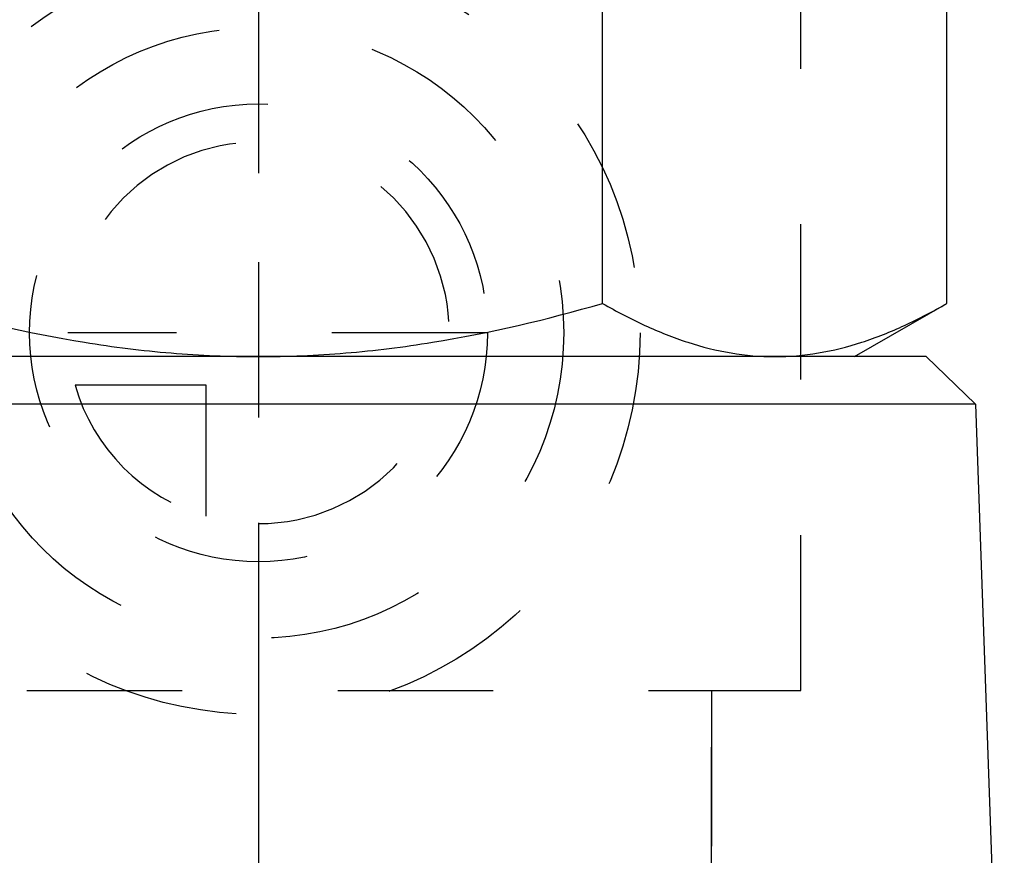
# Model space of a CAD drawing. Header units: millimetres. Extents: x 433 to 567, y 431 to 570.
# Tile 7 of 8: x 490 to 531, y 517 to 552. Entities that reach past the tile are written whole.
import ezdxf

# ---------------------------------------------------------------- set-up
doc = ezdxf.new("R2010")
doc.units = ezdxf.units.MM
doc.header["$LTSCALE"] = 65.185185
doc.linetypes.add('CENTER', pattern=[0.6, 0.375, -0.075, 0.075, -0.075])
doc.linetypes.add('HIDDEN', pattern=[0.2, 0.1, -0.1])
for name, color, linetype in [('ACHSEN_S', 7, 'CONTINUOUS'), ('FASEN', 7, 'CONTINUOUS'), ('FLAECHEN', 7, 'CONTINUOUS'), ('KONST.EL_MIT_GEO', 7, 'CONTINUOUS'), ('KURVEN', 7, 'CONTINUOUS')]:
    doc.layers.add(name, color=color, linetype=linetype)

msp = doc.modelspace()

# ---------------------------------------------------------------- linework, layer by layer
at = {"layer": 'ACHSEN_S', "color": 2, "linetype": 'CENTER'}
msp.add_line((500, 569.889), (500, 430.75), dxfattribs=at)
at = {"layer": 'FASEN', "color": 7, "linetype": 'Continuous'}
for p, q in [((528, 537.75), (472, 537.75)), ((528, 537.75), (530.07, 535.751)), ((530.07, 535.751), (469.93, 535.751))]:
    msp.add_line(p, q, dxfattribs=at)
at = {"layer": 'FLAECHEN', "color": 7, "linetype": 'Continuous'}
msp.add_line((530.07, 535.751), (531.277, 501.18), dxfattribs=at)
at = {"layer": 'FLAECHEN', "color": 8, "linetype": 'HIDDEN'}
msp.add_line((519, 523.75), (519, 514.862), dxfattribs=at)
at = {"layer": 'KONST.EL_MIT_GEO', "color": 7, "linetype": 'Continuous'}
for p, q in [((514.434, 539.983), (514.434, 562.017)), ((528.868, 539.983), (528.868, 562.017)), ((525, 537.75), (528.868, 539.983))]:
    msp.add_line(p, q, dxfattribs=at)
at = {"layer": 'KONST.EL_MIT_GEO', "color": 8, "linetype": 'HIDDEN'}
for p, q in [((522.75, 523.75), (522.75, 553.75)), ((525, 537.75), (475, 537.75)), ((477.25, 523.75), (522.75, 523.75)), ((519, 514.862), (519, 523.75))]:
    msp.add_line(p, q, dxfattribs=at)
at = {"layer": 'KONST.EL_MIT_GEO', "color": 7, "linetype": 'Continuous'}
for points, knots in [([(485.566, 539.983), (487.911, 539.306), (491.487, 538.46), (496.336, 537.854), (498.779, 537.75), (500, 537.75)], [0, 0, 0, 0, 0.499901, 0.749952, 1, 1, 1, 1]), ([(500, 537.75), (501.221, 537.75), (503.664, 537.854), (508.513, 538.46), (512.089, 539.306), (514.434, 539.983)], [0, 0, 0, 0, 0.250048, 0.500099, 1, 1, 1, 1]), ([(514.434, 539.983), (515.011, 539.65), (516.171, 539.038), (517.971, 538.318), (519.8, 537.857), (521.039, 537.75), (521.651, 537.75)], [0, 0, 0, 0, 0.261643, 0.514497, 0.759595, 1, 1, 1, 1]), ([(521.651, 537.75), (522.263, 537.75), (523.501, 537.857), (525.33, 538.318), (527.13, 539.038), (528.291, 539.65), (528.868, 539.983)], [0, 0, 0, 0, 0.240405, 0.485503, 0.738357, 1, 1, 1, 1])]:
    msp.add_open_spline(points, degree=3, knots=knots, dxfattribs=at)
at = {"layer": 'KURVEN', "color": 8, "linetype": 'HIDDEN'}
for p, q in [((500, 554.75), (500, 522.75)), ((509.6, 538.75), (492, 538.75)), ((497.8, 536.55), (492.308, 536.55)), ((497.8, 531.058), (497.8, 536.55))]:
    msp.add_line(p, q, dxfattribs=at)
for radius in [16, 12.8, 9.6]:
    msp.add_circle((500, 538.75), radius, dxfattribs=at)
for start, end in [(270, 180), (195.962, 254.038)]:
    msp.add_arc((500, 538.75), 8, start, end, dxfattribs=at)

doc.saveas('drawing.dxf')
